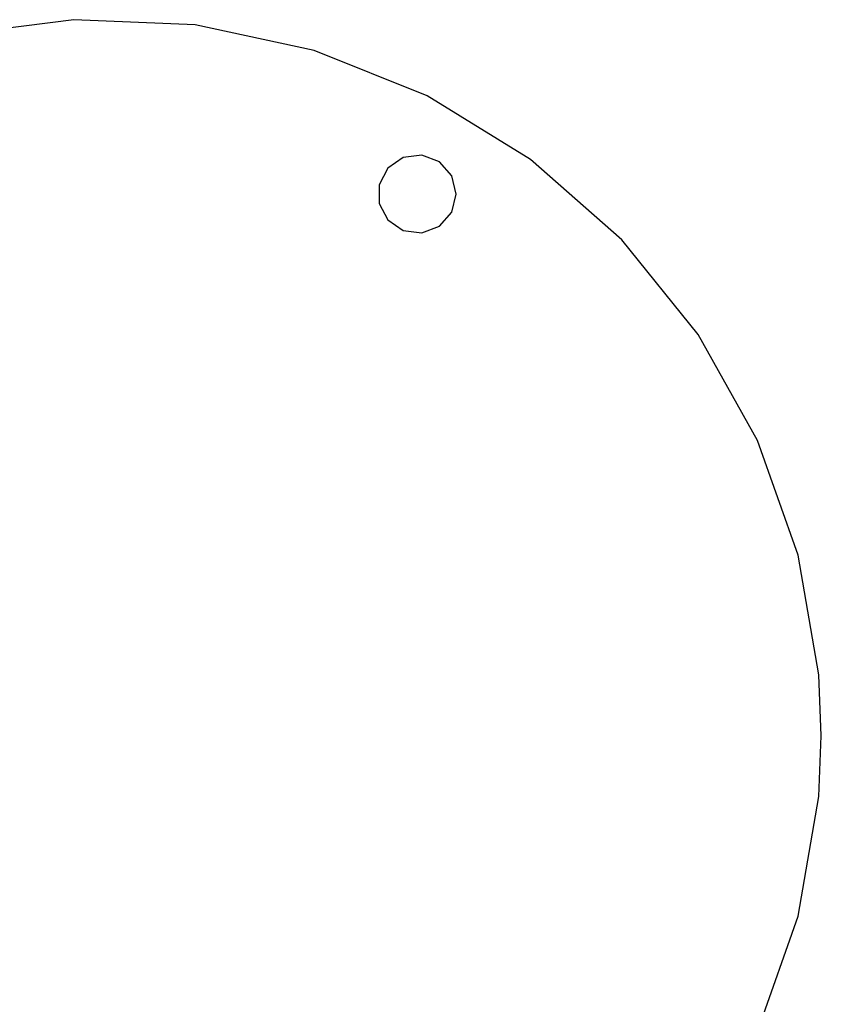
# Model space of a CAD drawing. Extents: x -10.5 to 10.9, y -10.7 to 10.7.
# Tile 15 of 22: x -0.4 to 5.7, y -2.1 to 5.5. Entities that reach past the tile are written whole.
import ezdxf

# ---------------------------------------------------------------- set-up
doc = ezdxf.new("R2010")
doc.units = 0
doc.header["$LTSCALE"] = 2.54
doc.layers.get('0').update_dxf_attribs({"color": 13, "linetype": 'CONTINUOUS'})

# ---------------------------------------------------------------- blocks, each defined once
blk = doc.blocks.new('Z_O_ENIE_LID_ROUND_LED_35W')
at = {"color": 0}
for p, q in [((10.9736, 5.495, 2.2388), (10.0483, 5.3766, 2.2388)), ((10.9736, 5.495, 0.0388), (10.0483, 5.3766, 0.0388)), ((10.9736, 5.495, 2.2388), (10.0483, 5.3766, 2.2388)), ((10.9736, 5.495, 0.0388), (10.0483, 5.3766, 0.0388)), ((11.9057, 5.4555, 2.2388), (10.9736, 5.495, 2.2388)), ((11.9057, 5.4555, 0.0388), (10.9736, 5.495, 0.0388)), ((10.9736, 5.495, 0.0388), (10.9736, 5.495, 2.2388)), ((11.9057, 5.4555, 2.2388), (10.9736, 5.495, 2.2388)), ((10.9736, 5.495, 0.0388), (10.9736, 5.495, 2.2388)), ((11.9057, 5.4555, 0.0388), (10.9736, 5.495, 0.0388)), ((12.8176, 5.2589, 2.2388), (11.9057, 5.4555, 2.2388)), ((12.8176, 5.2589, 0.0388), (11.9057, 5.4555, 0.0388)), ((11.9057, 5.4555, 0.0388), (11.9057, 5.4555, 2.2388)), ((12.8176, 5.2589, 2.2388), (11.9057, 5.4555, 2.2388)), ((11.9057, 5.4555, 0.0388), (11.9057, 5.4555, 2.2388)), ((12.8176, 5.2589, 0.0388), (11.9057, 5.4555, 0.0388)), ((13.6832, 4.9111, 2.2388), (12.8176, 5.2589, 2.2388)), ((13.6832, 4.9111, 0.0388), (12.8176, 5.2589, 0.0388)), ((12.8176, 5.2589, 0.0388), (12.8176, 5.2589, 2.2388)), ((13.6832, 4.9111, 2.2388), (12.8176, 5.2589, 2.2388)), ((12.8176, 5.2589, 0.0388), (12.8176, 5.2589, 2.2388)), ((13.6832, 4.9111, 0.0388), (12.8176, 5.2589, 0.0388)), ((14.4775, 4.422, 2.2388), (13.6832, 4.9111, 2.2388)), ((14.4775, 4.422, 0.0388), (13.6832, 4.9111, 0.0388)), ((13.6832, 4.9111, 0.0388), (13.6832, 4.9111, 2.2388)), ((14.4775, 4.422, 2.2388), (13.6832, 4.9111, 2.2388)), ((13.6832, 4.9111, 0.0388), (13.6832, 4.9111, 2.2388)), ((14.4775, 4.422, 0.0388), (13.6832, 4.9111, 0.0388)), ((13.5007, 4.4374, 0.0388), (13.3825, 4.3559, 0.0388)), ((13.5007, 4.4374, 0.0388), (13.3825, 4.3559, 0.0388)), ((13.5007, 4.4374, 0.3388), (13.3825, 4.3559, 0.3388)), ((13.5007, 4.4374, 0.3388), (13.3825, 4.3559, 0.3388)), ((13.6432, 4.4547, 0.0388), (13.5007, 4.4374, 0.0388)), ((13.6432, 4.4547, 0.0388), (13.5007, 4.4374, 0.0388)), ((13.6432, 4.4547, 0.3388), (13.5007, 4.4374, 0.3388)), ((13.6432, 4.4547, 0.3388), (13.5007, 4.4374, 0.3388)), ((13.5007, 4.4374, 0.0388), (13.5007, 4.4374, 0.3388)), ((13.5007, 4.4374, 0.0388), (13.5007, 4.4374, 0.3388)), ((13.7775, 4.4038, 0.0388), (13.6432, 4.4547, 0.0388)), ((13.6432, 4.4547, 0.0388), (13.6432, 4.4547, 0.3388)), ((13.6432, 4.4547, 0.0388), (13.6432, 4.4547, 0.3388)), ((13.7775, 4.4038, 0.0388), (13.6432, 4.4547, 0.0388)), ((13.7775, 4.4038, 0.3388), (13.6432, 4.4547, 0.3388)), ((13.7775, 4.4038, 0.3388), (13.6432, 4.4547, 0.3388)), ((13.8727, 4.2963, 0.0388), (13.7775, 4.4038, 0.0388)), ((13.7775, 4.4038, 0.0388), (13.7775, 4.4038, 0.3388)), ((13.7775, 4.4038, 0.0388), (13.7775, 4.4038, 0.3388)), ((13.8727, 4.2963, 0.0388), (13.7775, 4.4038, 0.0388)), ((13.8727, 4.2963, 0.3388), (13.7775, 4.4038, 0.3388)), ((13.8727, 4.2963, 0.3388), (13.7775, 4.4038, 0.3388)), ((15.1778, 3.8057, 2.2388), (14.4775, 4.422, 2.2388)), ((15.1778, 3.8057, 0.0388), (14.4775, 4.422, 0.0388)), ((14.4775, 4.422, 0.0388), (14.4775, 4.422, 2.2388)), ((15.1778, 3.8057, 2.2388), (14.4775, 4.422, 2.2388)), ((14.4775, 4.422, 0.0388), (14.4775, 4.422, 2.2388)), ((15.1778, 3.8057, 0.0388), (14.4775, 4.422, 0.0388)), ((13.3825, 4.3559, 0.0388), (13.3158, 4.2287, 0.0388)), ((13.3825, 4.3559, 0.0388), (13.3158, 4.2287, 0.0388)), ((13.3825, 4.3559, 0.3388), (13.3158, 4.2287, 0.3388)), ((13.3825, 4.3559, 0.3388), (13.3158, 4.2287, 0.3388)), ((13.3825, 4.3559, 0.0388), (13.3825, 4.3559, 0.3388)), ((13.3825, 4.3559, 0.0388), (13.3825, 4.3559, 0.3388)), ((13.9071, 4.1569, 0.0388), (13.8727, 4.2963, 0.0388)), ((13.8727, 4.2963, 0.0388), (13.8727, 4.2963, 0.3388)), ((13.8727, 4.2963, 0.0388), (13.8727, 4.2963, 0.3388)), ((13.9071, 4.1569, 0.0388), (13.8727, 4.2963, 0.0388)), ((13.9071, 4.1569, 0.3388), (13.8727, 4.2963, 0.3388)), ((13.9071, 4.1569, 0.3388), (13.8727, 4.2963, 0.3388)), ((13.3158, 4.2287, 0.0388), (13.3158, 4.0851, 0.0388)), ((13.3158, 4.2287, 0.0388), (13.3158, 4.0851, 0.0388)), ((13.3158, 4.2287, 0.0388), (13.3158, 4.2287, 0.3388)), ((13.3158, 4.2287, 0.3388), (13.3158, 4.0851, 0.3388)), ((13.3158, 4.2287, 0.0388), (13.3158, 4.2287, 0.3388)), ((13.3158, 4.2287, 0.3388), (13.3158, 4.0851, 0.3388)), ((13.8727, 4.0175, 0.0388), (13.9071, 4.1569, 0.0388)), ((13.8727, 4.0175, 0.0388), (13.9071, 4.1569, 0.0388)), ((13.8727, 4.0175, 0.3388), (13.9071, 4.1569, 0.3388)), ((13.8727, 4.0175, 0.3388), (13.9071, 4.1569, 0.3388)), ((13.9071, 4.1569, 0.3388), (13.9071, 4.1569, 0.0388)), ((13.9071, 4.1569, 0.3388), (13.9071, 4.1569, 0.0388)), ((13.3158, 4.0851, 0.0388), (13.3825, 3.958, 0.0388)), ((13.3158, 4.0851, 0.0388), (13.3825, 3.958, 0.0388)), ((13.3158, 4.0851, 0.0388), (13.3158, 4.0851, 0.3388)), ((13.3158, 4.0851, 0.3388), (13.3825, 3.958, 0.3388)), ((13.3158, 4.0851, 0.0388), (13.3158, 4.0851, 0.3388)), ((13.3158, 4.0851, 0.3388), (13.3825, 3.958, 0.3388)), ((13.7775, 3.91, 0.0388), (13.8727, 4.0175, 0.0388)), ((13.7775, 3.91, 0.0388), (13.8727, 4.0175, 0.0388)), ((13.7775, 3.91, 0.3388), (13.8727, 4.0175, 0.3388)), ((13.7775, 3.91, 0.3388), (13.8727, 4.0175, 0.3388)), ((13.8727, 4.0175, 0.0388), (13.8727, 4.0175, 0.3388)), ((13.8727, 4.0175, 0.0388), (13.8727, 4.0175, 0.3388)), ((13.3825, 3.958, 0.0388), (13.5007, 3.8764, 0.0388)), ((13.3825, 3.958, 0.0388), (13.5007, 3.8764, 0.0388)), ((13.3825, 3.958, 0.0388), (13.3825, 3.958, 0.3388)), ((13.3825, 3.958, 0.3388), (13.5007, 3.8764, 0.3388)), ((13.3825, 3.958, 0.0388), (13.3825, 3.958, 0.3388)), ((13.3825, 3.958, 0.3388), (13.5007, 3.8764, 0.3388)), ((13.5007, 3.8764, 0.0388), (13.6432, 3.8591, 0.0388)), ((13.5007, 3.8764, 0.0388), (13.6432, 3.8591, 0.0388)), ((13.5007, 3.8764, 0.0388), (13.5007, 3.8764, 0.3388)), ((13.5007, 3.8764, 0.3388), (13.6432, 3.8591, 0.3388)), ((13.5007, 3.8764, 0.0388), (13.5007, 3.8764, 0.3388)), ((13.5007, 3.8764, 0.3388), (13.6432, 3.8591, 0.3388)), ((13.6432, 3.8591, 0.0388), (13.7775, 3.91, 0.0388)), ((13.6432, 3.8591, 0.0388), (13.7775, 3.91, 0.0388)), ((13.6432, 3.8591, 0.3388), (13.7775, 3.91, 0.3388)), ((13.6432, 3.8591, 0.3388), (13.7775, 3.91, 0.3388)), ((13.6432, 3.8591, 0.0388), (13.6432, 3.8591, 0.3388)), ((13.6432, 3.8591, 0.0388), (13.6432, 3.8591, 0.3388)), ((13.7775, 3.91, 0.0388), (13.7775, 3.91, 0.3388)), ((13.7775, 3.91, 0.0388), (13.7775, 3.91, 0.3388)), ((15.7639, 3.0799, 2.2388), (15.1778, 3.8057, 2.2388)), ((15.7639, 3.0799, 0.0388), (15.1778, 3.8057, 0.0388)), ((15.1778, 3.8057, 0.0388), (15.1778, 3.8057, 2.2388)), ((15.7639, 3.0799, 2.2388), (15.1778, 3.8057, 2.2388)), ((15.1778, 3.8057, 0.0388), (15.1778, 3.8057, 2.2388)), ((15.7639, 3.0799, 0.0388), (15.1778, 3.8057, 0.0388)), ((16.2188, 2.2655, 2.2388), (15.7639, 3.0799, 2.2388)), ((16.2188, 2.2655, 0.0388), (15.7639, 3.0799, 0.0388)), ((15.7639, 3.0799, 0.0388), (15.7639, 3.0799, 2.2388)), ((16.2188, 2.2655, 2.2388), (15.7639, 3.0799, 2.2388)), ((15.7639, 3.0799, 0.0388), (15.7639, 3.0799, 2.2388)), ((16.2188, 2.2655, 0.0388), (15.7639, 3.0799, 0.0388)), ((16.5296, 1.3859, 2.2388), (16.2188, 2.2655, 2.2388)), ((16.5296, 1.3859, 0.0388), (16.2188, 2.2655, 0.0388)), ((16.2188, 2.2655, 0.0388), (16.2188, 2.2655, 2.2388)), ((16.5296, 1.3859, 2.2388), (16.2188, 2.2655, 2.2388)), ((16.2188, 2.2655, 0.0388), (16.2188, 2.2655, 2.2388)), ((16.5296, 1.3859, 0.0388), (16.2188, 2.2655, 0.0388)), ((16.6873, 0.4664, 2.2388), (16.5296, 1.3859, 2.2388)), ((16.6873, 0.4664, 0.0388), (16.5296, 1.3859, 0.0388)), ((16.5296, 1.3859, 0.0388), (16.5296, 1.3859, 2.2388)), ((16.6873, 0.4664, 2.2388), (16.5296, 1.3859, 2.2388)), ((16.5296, 1.3859, 0.0388), (16.5296, 1.3859, 2.2388)), ((16.6873, 0.4664, 0.0388), (16.5296, 1.3859, 0.0388)), ((16.7071, 0, 2.2388), (16.6873, 0.4664, 2.2388)), ((16.7071, 0, 0.0388), (16.6873, 0.4664, 0.0388)), ((16.6873, 0.4664, 0.0388), (16.6873, 0.4664, 2.2388)), ((16.7071, 0, 2.2388), (16.6873, 0.4664, 2.2388)), ((16.6873, 0.4664, 0.0388), (16.6873, 0.4664, 2.2388)), ((16.7071, 0, 0.0388), (16.6873, 0.4664, 0.0388)), ((16.6873, -0.4664, 2.2388), (16.7071, 0, 2.2388)), ((16.6873, -0.4664, 2.2388), (16.7071, 0, 2.2388)), ((16.6873, -0.4664, 0.0388), (16.7071, 0, 0.0388)), ((16.6873, -0.4664, 0.0388), (16.7071, 0, 0.0388)), ((16.7071, 0, 2.2388), (16.7071, 0, 0.0388)), ((16.7071, 0, 2.2388), (16.7071, 0, 0.0388)), ((16.5296, -1.3859, 2.2388), (16.6873, -0.4664, 2.2388)), ((16.5296, -1.3859, 0.0388), (16.6873, -0.4664, 0.0388)), ((16.5296, -1.3859, 2.2388), (16.6873, -0.4664, 2.2388)), ((16.5296, -1.3859, 0.0388), (16.6873, -0.4664, 0.0388)), ((16.6873, -0.4664, 0.0388), (16.6873, -0.4664, 2.2388)), ((16.6873, -0.4664, 0.0388), (16.6873, -0.4664, 2.2388)), ((16.2188, -2.2655, 2.2388), (16.5296, -1.3859, 2.2388)), ((16.2188, -2.2655, 0.0388), (16.5296, -1.3859, 0.0388)), ((16.2188, -2.2655, 2.2388), (16.5296, -1.3859, 2.2388)), ((16.2188, -2.2655, 0.0388), (16.5296, -1.3859, 0.0388)), ((16.5296, -1.3859, 0.0388), (16.5296, -1.3859, 2.2388)), ((16.5296, -1.3859, 0.0388), (16.5296, -1.3859, 2.2388))]:
    blk.add_line(p, q, dxfattribs=at)
blk = doc.blocks.new('GRUPUJ_4')
at = {"color": 0}
blk.add_blockref('Z_O_ENIE_LID_ROUND_LED_35W', (-0.5071, 10.7, -0.0388), dxfattribs=at)

msp = doc.modelspace()

# ---------------------------------------------------------------- block references
at = {"color": 0}
msp.add_blockref('GRUPUJ_4', (-10.4929, -10.7, 0.0388), dxfattribs=at)

doc.saveas('drawing.dxf')
